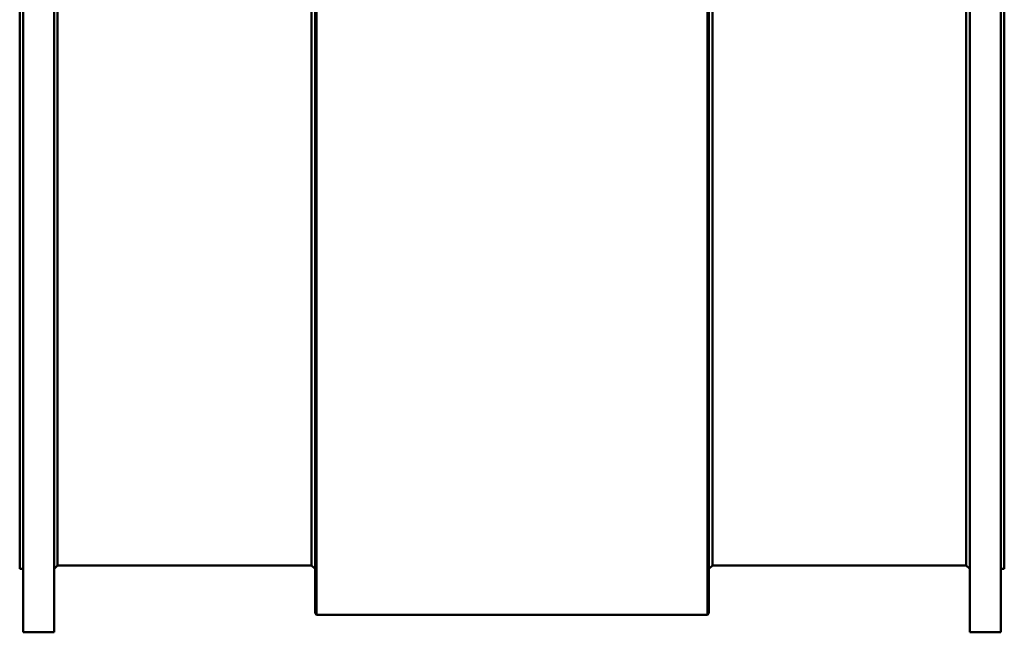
# Model space of a CAD drawing. Header units: millimetres. Extents: x 1382 to 5292, y 422 to 4300.
# Tile 11 of 32: x 1382 to 2782, y 2559 to 3429. Entities that reach past the tile are written whole.
import ezdxf

# ---------------------------------------------------------------- set-up
doc = ezdxf.new("R2010")
doc.units = ezdxf.units.MM
doc.header["$LTSCALE"] = 11.111111
doc.layers.add('Visible (ISO)', color=7, linetype='Continuous', lineweight=50)

msp = doc.modelspace()

# ---------------------------------------------------------------- linework, layer by layer
at = {"layer": 'Visible (ISO)'}
for p, q in [((1387, 2558.8), (1387, 4188.8)), ((1431, 2558.8), (1431, 4188.8)), ((2733, 2558.8), (2733, 4188.8)), ((2777, 2558.8), (2777, 4188.8)), ((1802, 2585.8), (1802, 4161.8)), ((1804, 2583.8), (1804, 4163.8)), ((2360, 2583.8), (2360, 4163.8)), ((2362, 2585.8), (2362, 4161.8)), ((1382, 2648.8), (1382, 4098.8)), ((1436, 2653.8), (1436, 4093.8)), ((1797, 2653.8), (1797, 4093.8)), ((2367, 2653.8), (2367, 4093.8)), ((2728, 2653.8), (2728, 4093.8)), ((2782, 2648.8), (2782, 4098.8)), ((1382, 2648.8), (1387, 2648.8)), ((1436, 2653.8), (1431, 2648.8)), ((1436, 2653.8), (1797, 2653.8)), ((1797, 2653.8), (1802, 2648.8)), ((2367, 2653.8), (2362, 2648.8)), ((2367, 2653.8), (2728, 2653.8)), ((2728, 2653.8), (2733, 2648.8)), ((2777, 2648.8), (2782, 2648.8)), ((1802, 2585.8), (1804, 2583.8)), ((1804, 2583.8), (2360, 2583.8)), ((2362, 2585.8), (2360, 2583.8)), ((1387, 2558.8), (1431, 2558.8)), ((2733, 2558.8), (2777, 2558.8))]:
    msp.add_line(p, q, dxfattribs=at)

doc.saveas('drawing.dxf')
